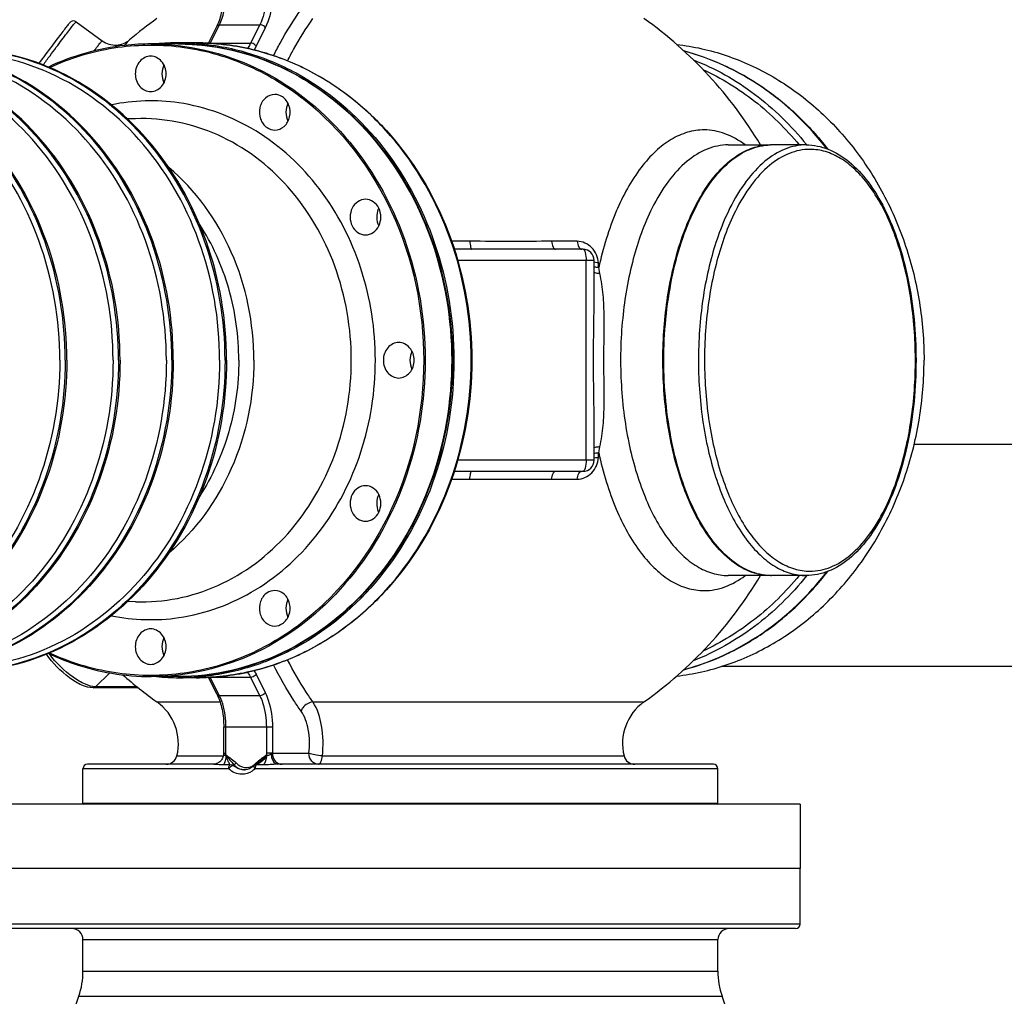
# Model space of a CAD drawing. Header units: metres. Extents: x 70279.8 to 70377.7, y 409251.8 to 409331.5.
# Tile 111 of 244: x 70311.403 to 70311.847, y 409314.823 to 409315.263. Entities that reach past the tile are written whole.
import ezdxf

# ---------------------------------------------------------------- set-up
doc = ezdxf.new("R2010")
doc.units = ezdxf.units.M
doc.layers.add('02___PRT_ALL_AXES', color=7, linetype='Continuous')
doc.layers.add('1_AXES', color=7, linetype='Continuous')

# ---------------------------------------------------------------- blocks, each defined once
blk = doc.blocks.new('PASS UNIT_20170322')
at = {"linetype": 'Continuous'}
for p, q in [((6104.5, 748.38), (6104.5, 1108.38)), ((6133.5, 748.38), (6133.5, 1108.38)), ((6485.99, 1074.44), (6477.41, 1062.74)), ((6134, 1071.38), (6149.5, 1071.38)), ((6134, 1071.38), (6134, 785.38)), ((6149.5, 1005.77), (6149.5, 1071.38)), ((6151.5, 1012.95), (6151.5, 1069.38)), ((6185.94, 1046.44), (6185.94, 1066.86)), ((6186.41, 1047.03), (6186.41, 1065.75)), ((6186.41, 1065.75), (6192.66, 1059.29)), ((6224.69, 1047.66), (6224.81, 1051.31)), ((6442.31, 1047.66), (6442.19, 1051.31)), ((6179.57, 1038.05), (6179.57, 1009.65)), ((6191, 1028.63), (6191, 1040.63)), ((6476, 1028.63), (6476, 1040.63)), ((6155.29, 1029.08), (6155.29, 1008.12)), ((6190.5, 1020.38), (6190.5, 1028.13)), ((6191, 1028.38), (6191, 1028.51)), ((6476, 1028.51), (6476, 1028.38)), ((6476.5, 1020.38), (6476.5, 1028.13)), ((6182.36, 1009.9), (6190.64, 1014.04)), ((6182.88, 1010.98), (6190.66, 1014.87)), ((6190.64, 995.86), (6190.64, 1014.04)), ((6476.34, 1014.87), (6484.12, 1010.98)), ((6476.36, 1014.04), (6484.64, 1009.9)), ((6476.36, 1014.04), (6476.36, 995.86)), ((6155.64, 1006.83), (6155.63, 1007.02)), ((6156.41, 1007.97), (6156.26, 1007.98)), ((6156.41, 1007.97), (6156.5, 1007.97)), ((6156.5, 1007.97), (6168.22, 1007.97)), ((6156.5, 1007.97), (6156.5, 1007.82)), ((6156.5, 1007.82), (6156.5, 1006.97)), ((6156.5, 1006.97), (6168.22, 1006.97)), ((6168.22, 986.05), (6168.22, 1007.97)), ((6182.36, 991.72), (6182.36, 1009.9)), ((6484.64, 1009.9), (6484.64, 991.72)), ((6149.5, 785.38), (6149.5, 993.82)), ((6151.37, 993.64), (6151.29, 993.79)), ((6151.57, 993.28), (6151.37, 993.64)), ((6190.64, 995.86), (6182.36, 991.72)), ((6484.64, 991.72), (6476.36, 995.86)), ((6192.06, 993.42), (6183.77, 989.28)), ((6483.23, 989.28), (6474.94, 993.42)), ((6155.63, 988.74), (6155.64, 988.93)), ((6168.22, 988.79), (6156.5, 988.79)), ((6156.5, 986.65), (6156.5, 988.79)), ((6156.5, 986.05), (6156.5, 986.65)), ((6168.22, 986.05), (6156.5, 986.05)), ((6156.5, 986.05), (6156.5, 969.6)), ((6151.5, 787.38), (6151.5, 983.8)), ((6179.57, 967.78), (6179.57, 818.71)), ((6155.29, 963.57), (6155.29, 827.68)), ((6279.92, 905.33), (6279.92, 897.1)), ((6387.08, 897.1), (6387.08, 905.33)), ((6283.5, 904.12), (6283.5, 896.27)), ((6288.5, 841.15), (6288.5, 902.59)), ((6378.5, 841.15), (6378.5, 902.59)), ((6383.5, 896.27), (6383.5, 904.12)), ((6279.92, 860.3), (6279.92, 848.75)), ((6283.5, 858.52), (6283.5, 846.15)), ((6383.5, 846.15), (6383.5, 858.52)), ((6387.08, 848.75), (6387.08, 860.3)), ((6288.5, 844.77), (6378.5, 844.77)), ((6288.5, 841.15), (6304.88, 841.15)), ((6291.74, 839.07), (6294.45, 838.54)), ((6362.12, 841.15), (6378.5, 841.15)), ((6372.55, 838.54), (6375.26, 839.07)), ((6134, 785.38), (6149.5, 785.38)), ((6195.5, 432.8), (6195.5, 783.93)), ((6236.5, 761.67), (6236.5, 780.72)), ((6430.5, 780.72), (6430.5, 761.67)), ((6236.5, 745.65), (6236.5, 761.24)), ((6430.5, 745.65), (6430.5, 761.24)), ((6133.5, 748.38), (6104.5, 748.38)), ((6236.49, 745.39), (6236.37, 745.49)), ((6430.63, 745.49), (6430.51, 745.39)), ((6295.5, 498.36), (6295.5, 696.99))]:
    blk.add_line(p, q, dxfattribs=at)
for points in [[(6151.59, 1012.01), (6151.53, 1012.41), (6151.5, 1012.8), (6151.5, 1012.95)], [(6156.26, 1007.98), (6155.85, 1008.01), (6155.44, 1008.08), (6155.03, 1008.19), (6154.64, 1008.33), (6154.26, 1008.5), (6153.89, 1008.7), (6153.55, 1008.93), (6153.22, 1009.19), (6152.92, 1009.48), (6152.64, 1009.79), (6152.38, 1010.12), (6152.16, 1010.47), (6151.97, 1010.84), (6151.81, 1011.22), (6151.68, 1011.62), (6151.59, 1012.01)], [(6150.95, 994.29), (6150.71, 994.54), (6150.35, 994.99), (6150.03, 995.45), (6149.75, 995.94), (6149.51, 996.43), (6149.32, 996.94), (6149.17, 997.47), (6149.07, 997.99), (6149.01, 998.53), (6149, 998.88)], [(6152.31, 992.2), (6152.27, 992.25), (6152.01, 992.59), (6151.78, 992.93), (6151.57, 993.28)]]:
    blk.add_lwpolyline(points, dxfattribs=at)
for centre, radius, start, end in [((6134, 1070.88), 0.5, 90, 165), ((6149.5, 1069.38), 2, 0, 90), ((6333.5, 928.38), 189, 138.5699, 144.5305), ((6333.5, 928.38), 189, 35.4695, 40.2297), ((6160.84, 1051.4), 23, 256.041, 324.5305), ((6298.06, 1028.12), 107.56, 174.5725, 179.997), ((6368.94, 1028.12), 107.56, 0.003, 5.4275), ((6156.5, 1033.93), 5, 180, 256.041), ((6297.87, 1028.13), 107.37, 180.0017, 184.1309), ((6369.04, 1028.63), 106.96, 356.5637, 359.9996), ((6369.13, 1028.13), 107.37, 355.8691, 359.9983), ((6181.86, 1031.61), 19.64, 296.5649, 296.7826), ((6485.14, 1031.61), 19.64, 243.2174, 243.4351), ((5622.59, 1000.81), 528.71, 0.4735, 0.7969), ((6156.5, 1015.05), 8.07, 263.7887, 270.0008), ((6155.39, 998.38), 6.39, 175.5232, 178.1867), ((6155.4, 998.38), 6.4, 174.8888, 175.5237), ((6149.49, 992.9), 2.01, 26.2265, 43.6259), ((6156.34, 998.19), 6.42, 214.9784, 215.817), ((6156.42, 998.25), 6.52, 215.8246, 219.6097), ((6156.51, 998.32), 6.63, 219.6041, 220.9509), ((6156.69, 998.48), 6.87, 220.9859, 228.4473), ((5542.83, 998.17), 608.47, 359.24799, 359.54333), ((6160.87, 997.19), 10.34, 201.9737, 210.2146), ((6156.5, 980.71), 8.07, 89.9992, 96.2113), ((6268.78, 930.62), 8.45, 113.6615, 116.8911), ((6269.27, 930.72), 8.34, 63.1623, 63.435), ((6397.73, 930.72), 8.34, 116.565, 116.8377), ((6398.22, 930.62), 8.45, 63.1089, 66.3385), ((6282.8, 858.5), 0.703, 0.0003, 1.6101), ((6384.2, 858.5), 0.703, 178.544, 179.9998), ((6288.5, 846.15), 5, 180, 270), ((6378.5, 846.15), 5, 270, 360), ((6331.37, 1457.45), 619.65, 266.14065, 266.33294), ((6335.63, 1457.45), 619.65, 273.66706, 273.85935), ((6156.5, 822.83), 5, 103.959, 180), ((6160.84, 805.36), 23, 35.4695, 103.959), ((6333.5, 928.38), 189, 215.4695, 239.1186), ((6333.5, 928.38), 189, 300.8814, 324.5305), ((6134, 785.88), 0.5, 195, 270), ((6149.5, 787.38), 2, 270, 0), ((6261.11, 761.67), 24.61, 180, 180.5079), ((6260.74, 761.24), 24.24, 178.9777, 179.4916), ((6260.73, 761.24), 24.23, 179.4916, 180), ((6405.89, 761.67), 24.61, 359.4921, 360), ((6406.26, 761.24), 24.24, 0.5084, 1.0223), ((6406.27, 761.24), 24.23, 0, 0.5084)]:
    blk.add_arc(centre, radius, start, end, dxfattribs=at)
for points, knots in [([(6333.5, 1081.84), (6315.23, 1081.84), (6279.03, 1088.02), (6232.54, 1114.94), (6201.11, 1155.99), (6194.24, 1189.29), (6194.74, 1205.26)], [0, 0, 0, 0, 0.266619, 0.52369, 0.766814, 1, 1, 1, 1]), ([(6333.5, 1081.84), (6351.77, 1081.84), (6387.97, 1088.02), (6434.46, 1114.94), (6465.89, 1155.99), (6472.76, 1189.29), (6472.26, 1205.26)], [0, 0, 0, 0, 0.266619, 0.52369, 0.766814, 1, 1, 1, 1]), ([(6333.5, 1078.7), (6315.31, 1078.7), (6279.26, 1084.76), (6232.73, 1111.15), (6200.74, 1151.5), (6193, 1184.45), (6193, 1200.38)], [0, 0, 0, 0, 0.266328, 0.5234, 0.766782, 1, 1, 1, 1]), ([(6333.5, 1079.39), (6315.38, 1079.39), (6279.45, 1085.4), (6233.02, 1111.62), (6201, 1151.71), (6193.11, 1184.51), (6193, 1200.38)], [0, 0, 0, 0, 0.266265, 0.523336, 0.766772, 1, 1, 1, 1]), ([(6333.5, 1078.7), (6351.69, 1078.7), (6387.74, 1084.76), (6434.27, 1111.15), (6466.26, 1151.5), (6474, 1184.45), (6474, 1200.38)], [0, 0, 0, 0, 0.266328, 0.5234, 0.766782, 1, 1, 1, 1]), ([(6333.5, 1079.39), (6351.62, 1079.39), (6387.55, 1085.4), (6433.98, 1111.62), (6466, 1151.71), (6473.89, 1184.51), (6474, 1200.38)], [0, 0, 0, 0, 0.266265, 0.523336, 0.766772, 1, 1, 1, 1]), ([(6333.5, 1057.84), (6315.23, 1057.84), (6279.03, 1064.02), (6232.54, 1090.94), (6201.11, 1131.99), (6194.24, 1165.29), (6194.74, 1181.26)], [0, 0, 0, 0, 0.266619, 0.52369, 0.766814, 1, 1, 1, 1]), ([(6333.5, 1057.84), (6351.77, 1057.84), (6387.97, 1064.02), (6434.46, 1090.94), (6465.89, 1131.99), (6472.76, 1165.29), (6472.26, 1181.26)], [0, 0, 0, 0, 0.266619, 0.52369, 0.766814, 1, 1, 1, 1]), ([(6333.5, 1054.7), (6315.31, 1054.7), (6279.26, 1060.76), (6232.73, 1087.15), (6200.74, 1127.5), (6193, 1160.45), (6193, 1176.38)], [0, 0, 0, 0, 0.266328, 0.5234, 0.766782, 1, 1, 1, 1]), ([(6333.5, 1055.39), (6315.38, 1055.39), (6279.45, 1061.4), (6233.02, 1087.62), (6201, 1127.71), (6193.11, 1160.51), (6193, 1176.38)], [0, 0, 0, 0, 0.266265, 0.523336, 0.766772, 1, 1, 1, 1]), ([(6333.5, 1054.7), (6351.69, 1054.7), (6387.74, 1060.76), (6434.27, 1087.15), (6466.26, 1127.5), (6474, 1160.45), (6474, 1176.38)], [0, 0, 0, 0, 0.266328, 0.5234, 0.766782, 1, 1, 1, 1]), ([(6333.5, 1055.39), (6351.62, 1055.39), (6387.55, 1061.4), (6433.98, 1087.62), (6466, 1127.71), (6473.89, 1160.51), (6474, 1176.38)], [0, 0, 0, 0, 0.266265, 0.523336, 0.766772, 1, 1, 1, 1]), ([(6333.5, 1033.84), (6315.23, 1033.84), (6279.03, 1040.02), (6232.54, 1066.94), (6201.11, 1107.99), (6194.24, 1141.29), (6194.74, 1157.26)], [0, 0, 0, 0, 0.266619, 0.52369, 0.766814, 1, 1, 1, 1]), ([(6333.5, 1033.84), (6351.77, 1033.84), (6387.97, 1040.02), (6434.46, 1066.94), (6465.89, 1107.99), (6472.76, 1141.29), (6472.26, 1157.26)], [0, 0, 0, 0, 0.266619, 0.52369, 0.766814, 1, 1, 1, 1]), ([(6333.5, 1030.7), (6315.31, 1030.7), (6279.26, 1036.76), (6232.73, 1063.15), (6200.74, 1103.5), (6193, 1136.45), (6193, 1152.38)], [0, 0, 0, 0, 0.266328, 0.5234, 0.766782, 1, 1, 1, 1]), ([(6333.5, 1031.39), (6315.38, 1031.39), (6279.45, 1037.4), (6233.02, 1063.62), (6201, 1103.71), (6193.11, 1136.51), (6193, 1152.38)], [0, 0, 0, 0, 0.266265, 0.523336, 0.766772, 1, 1, 1, 1]), ([(6333.5, 1030.7), (6351.69, 1030.7), (6387.74, 1036.76), (6434.27, 1063.15), (6466.26, 1103.5), (6474, 1136.45), (6474, 1152.38)], [0, 0, 0, 0, 0.266328, 0.5234, 0.766782, 1, 1, 1, 1]), ([(6333.5, 1031.39), (6351.62, 1031.39), (6387.55, 1037.4), (6433.98, 1063.62), (6466, 1103.71), (6473.89, 1136.51), (6474, 1152.38)], [0, 0, 0, 0, 0.266265, 0.523336, 0.766772, 1, 1, 1, 1]), ([(6333.5, 1009.84), (6315.23, 1009.84), (6279.03, 1016.02), (6232.54, 1042.94), (6201.11, 1083.99), (6194.24, 1117.29), (6194.74, 1133.26)], [0, 0, 0, 0, 0.266619, 0.52369, 0.766814, 1, 1, 1, 1]), ([(6333.5, 1009.84), (6351.77, 1009.84), (6387.97, 1016.02), (6434.46, 1042.94), (6465.89, 1083.99), (6472.76, 1117.29), (6472.26, 1133.26)], [0, 0, 0, 0, 0.266619, 0.52369, 0.766814, 1, 1, 1, 1]), ([(6333.5, 1006.7), (6315.31, 1006.7), (6279.26, 1012.76), (6232.73, 1039.15), (6200.74, 1079.5), (6193, 1112.45), (6193, 1128.38)], [0, 0, 0, 0, 0.266328, 0.5234, 0.766782, 1, 1, 1, 1]), ([(6333.5, 1007.39), (6315.38, 1007.39), (6279.45, 1013.4), (6233.02, 1039.62), (6201, 1079.71), (6193.11, 1112.51), (6193, 1128.38)], [0, 0, 0, 0, 0.266265, 0.523336, 0.766772, 1, 1, 1, 1]), ([(6333.5, 1006.7), (6351.69, 1006.7), (6387.74, 1012.76), (6434.27, 1039.15), (6466.26, 1079.5), (6474, 1112.45), (6474, 1128.38)], [0, 0, 0, 0, 0.266328, 0.5234, 0.766782, 1, 1, 1, 1]), ([(6333.5, 1007.39), (6351.62, 1007.39), (6387.55, 1013.4), (6433.98, 1039.62), (6466, 1079.71), (6473.89, 1112.51), (6474, 1128.38)], [0, 0, 0, 0, 0.266265, 0.523336, 0.766772, 1, 1, 1, 1]), ([(6485.99, 1074.44), (6486.25, 1074.79), (6486.51, 1075.61), (6486.19, 1076.64), (6485.51, 1077.38), (6484.51, 1078.18), (6482.98, 1079.4), (6480.84, 1081.05), (6478.12, 1083.12), (6473.54, 1086.57), (6469.86, 1089.32), (6467.27, 1091.24)], [0, 0, 0, 0, 0.049929, 0.090522, 0.11783, 0.163736, 0.237924, 0.341948, 0.473709, 0.630024, 1, 1, 1, 1]), ([(6185.94, 1066.86), (6185.94, 1068.58), (6187.12, 1072.42), (6191.79, 1079.92), (6197.01, 1085.01), (6201.05, 1087.85)], [0, 0, 0, 0, 0.194786, 0.440195, 1, 1, 1, 1]), ([(6201.41, 1086.95), (6199.7, 1083.3), (6193.73, 1068.56), (6191, 1052.5), (6191, 1040.63)], [0, 0, 0, 0, 0.253266, 1, 1, 1, 1]), ([(6476, 1040.63), (6476, 1044.59), (6475.13, 1060.48), (6470.65, 1076.13), (6465.59, 1086.95)], [0, 0, 0, 0, 0.24892, 1, 1, 1, 1]), ([(6466.55, 1089.32), (6467.94, 1088.29), (6470.58, 1086.32), (6474.36, 1083.5), (6477.71, 1080.98), (6480.55, 1078.81), (6482.58, 1077.26), (6483.89, 1076.23), (6484.65, 1075.63), (6485.21, 1075.16), (6485.67, 1074.8), (6485.84, 1074.6), (6486.02, 1074.47), (6485.99, 1074.44)], [0, 0, 0, 0, 0.21055, 0.404416, 0.576987, 0.724162, 0.842445, 0.889846, 0.92903, 0.959768, 0.981886, 0.995272, 1, 1, 1, 1]), ([(6186.41, 1065.75), (6186.41, 1067.31), (6187.56, 1070.95), (6192.08, 1078.36), (6197.22, 1083.51), (6201.22, 1086.5)], [0, 0, 0, 0, 0.180324, 0.425128, 1, 1, 1, 1]), ([(6333.5, 917.9), (6310.82, 917.9), (6266.01, 927.12), (6220.74, 961.33), (6199.02, 997.7), (6190.92, 1027.35), (6191.41, 1057.83), (6197.39, 1077.28), (6201.6, 1086.43)], [0, 0, 0, 0, 0.268031, 0.522537, 0.644345, 0.763151, 0.880944, 1, 1, 1, 1]), ([(6465.4, 1086.43), (6469.61, 1077.28), (6475.59, 1057.83), (6476.08, 1027.35), (6467.98, 997.7), (6446.26, 961.33), (6400.99, 927.12), (6356.18, 917.9), (6333.5, 917.9)], [0, 0, 0, 0, 0.119056, 0.236849, 0.355655, 0.477463, 0.731969, 1, 1, 1, 1]), ([(6472.85, 1066.44), (6473.52, 1065.93), (6474.66, 1065.04), (6475.99, 1064), (6476.74, 1063.38), (6477.13, 1063.06), (6477.28, 1062.89), (6477.43, 1062.77), (6477.41, 1062.74)], [0, 0, 0, 0, 0.429766, 0.743352, 0.854485, 0.934401, 0.982781, 1, 1, 1, 1]), ([(6477.41, 1062.74), (6476.08, 1060.93), (6474.7, 1056.39), (6476.45, 1052.04), (6477.79, 1050.45)], [0, 0, 0, 0, 0.518844, 1, 1, 1, 1]), ([(6475.32, 1052.51), (6475.89, 1052.06), (6476.71, 1051.37), (6477.57, 1050.71), (6477.79, 1050.45)], [0, 0, 0, 0, 0.680505, 1, 1, 1, 1]), ([(6212.5, 1040.88), (6212.5, 1042.69), (6210.48, 1046.57), (6204.5, 1048.46), (6198.52, 1046.57), (6196.5, 1042.69), (6196.5, 1040.88)], [0, 0, 0, 0, 0.237341, 0.5, 0.762659, 1, 1, 1, 1]), ([(6224.69, 1047.66), (6224.25, 1035.11), (6229.55, 1008.93), (6254.18, 976.6), (6290.69, 955.4), (6319.14, 950.53), (6333.5, 950.53)], [0, 0, 0, 0, 0.233184, 0.476273, 0.733343, 1, 1, 1, 1]), ([(6333.5, 950.53), (6347.86, 950.53), (6376.31, 955.4), (6412.82, 976.6), (6437.45, 1008.93), (6442.75, 1035.11), (6442.31, 1047.66)], [0, 0, 0, 0, 0.266657, 0.523727, 0.766816, 1, 1, 1, 1]), ([(6470.5, 1040.88), (6470.5, 1042.69), (6468.48, 1046.57), (6462.5, 1048.46), (6456.52, 1046.57), (6454.5, 1042.69), (6454.5, 1040.88)], [0, 0, 0, 0, 0.237341, 0.5, 0.762659, 1, 1, 1, 1]), ([(6333.5, 917.22), (6315.05, 917.22), (6278.49, 923.37), (6231.29, 950.13), (6198.85, 991.05), (6191, 1024.48), (6191, 1040.63)], [0, 0, 0, 0, 0.266328, 0.5234, 0.766783, 1, 1, 1, 1]), ([(6196.5, 1040.88), (6196.5, 1039.07), (6198.52, 1035.19), (6204.5, 1033.3), (6210.48, 1035.19), (6212.5, 1039.07), (6212.5, 1040.88)], [0, 0, 0, 0, 0.237341, 0.5, 0.762659, 1, 1, 1, 1]), ([(6476, 1040.63), (6476, 1024.48), (6468.15, 991.05), (6435.71, 950.13), (6388.51, 923.37), (6351.95, 917.22), (6333.5, 917.22)], [0, 0, 0, 0, 0.233217, 0.4766, 0.733672, 1, 1, 1, 1]), ([(6454.5, 1040.88), (6454.5, 1039.07), (6456.52, 1035.19), (6462.5, 1033.3), (6468.48, 1035.19), (6470.5, 1039.07), (6470.5, 1040.88)], [0, 0, 0, 0, 0.237341, 0.5, 0.762659, 1, 1, 1, 1]), ([(6333.5, 994.43), (6316.91, 994.43), (6284.13, 1000.95), (6256.8, 1020.65), (6246.64, 1032.76)], [0, 0, 0, 0, 0.512209, 1, 1, 1, 1]), ([(6333.5, 994.43), (6350.09, 994.43), (6382.87, 1000.95), (6410.2, 1020.65), (6420.36, 1032.76)], [0, 0, 0, 0, 0.512209, 1, 1, 1, 1]), ([(6191, 1028.63), (6191, 1012.46), (6198.85, 979.02), (6231.3, 938.08), (6278.5, 911.3), (6315.06, 905.15), (6333.5, 905.15)], [0, 0, 0, 0, 0.233355, 0.476783, 0.733794, 1, 1, 1, 1]), ([(6333.5, 905.22), (6315.05, 905.22), (6278.49, 911.37), (6231.29, 938.13), (6198.85, 979.05), (6191, 1012.48), (6191, 1028.63)], [0, 0, 0, 0, 0.266328, 0.5234, 0.766783, 1, 1, 1, 1]), ([(6333.5, 904.97), (6315.06, 904.97), (6278.51, 911.09), (6238.59, 933.78), (6214.47, 959.09), (6201.11, 980.6), (6192.86, 1003.99), (6191, 1020.3), (6191, 1028.38)], [0, 0, 0, 0, 0.265596, 0.521961, 0.645622, 0.765962, 0.883698, 1, 1, 1, 1]), ([(6217.55, 1028.25), (6219.32, 1016.07), (6228.38, 991.69), (6255.33, 962.71), (6291.88, 943.96), (6319.55, 939.68), (6333.5, 939.68)], [0, 0, 0, 0, 0.233733, 0.478269, 0.735172, 1, 1, 1, 1]), ([(6333.5, 905.15), (6351.94, 905.15), (6388.5, 911.3), (6435.7, 938.08), (6468.15, 979.02), (6476, 1012.46), (6476, 1028.63)], [0, 0, 0, 0, 0.266206, 0.523217, 0.766645, 1, 1, 1, 1]), ([(6476, 1028.38), (6476, 1020.3), (6474.14, 1003.99), (6465.89, 980.6), (6452.53, 959.1), (6428.42, 933.78), (6388.49, 911.09), (6351.95, 904.97), (6333.5, 904.97)], [0, 0, 0, 0, 0.116302, 0.234038, 0.354379, 0.478039, 0.734404, 1, 1, 1, 1]), ([(6333.5, 939.68), (6347.45, 939.68), (6375.12, 943.96), (6411.67, 962.71), (6438.62, 991.69), (6447.68, 1016.07), (6449.45, 1028.25)], [0, 0, 0, 0, 0.264828, 0.521731, 0.766267, 1, 1, 1, 1]), ([(6476.5, 1020.38), (6476.5, 1012.25), (6474.62, 995.82), (6466.33, 972.28), (6452.91, 950.64), (6428.71, 925.21), (6388.61, 902.42), (6333.5, 893.14), (6278.39, 902.42), (6238.29, 925.21), (6214.09, 950.64), (6200.67, 972.28), (6192.38, 995.82), (6190.5, 1012.25), (6190.5, 1020.38)], [0, 0, 0, 0, 0.058301, 0.117291, 0.177534, 0.239381, 0.367444, 0.5, 0.632556, 0.760619, 0.822466, 0.882709, 0.941699, 1, 1, 1, 1]), ([(6190.5, 1020.38), (6190.5, 1012.27), (6192.37, 995.91), (6200.65, 972.43), (6214.05, 950.85), (6238.25, 925.45), (6278.36, 902.68), (6333.5, 893.41), (6388.64, 902.68), (6428.75, 925.45), (6452.95, 950.85), (6466.35, 972.43), (6474.63, 995.91), (6476.5, 1012.27), (6476.5, 1020.38)], [0, 0, 0, 0, 0.058151, 0.117019, 0.177189, 0.239019, 0.367202, 0.5, 0.632798, 0.760981, 0.822811, 0.882981, 0.941849, 1, 1, 1, 1]), ([(6476.22, 1020.4), (6475.66, 1012.62), (6472.79, 997.01), (6460.37, 967.23), (6432.65, 934.81), (6386.54, 910), (6333.5, 901.38), (6280.46, 910), (6234.35, 934.81), (6206.63, 967.23), (6194.21, 997.01), (6191.34, 1012.62), (6190.78, 1020.4)], [0, 0, 0, 0, 0.058175, 0.117211, 0.239034, 0.367374, 0.5, 0.632626, 0.760966, 0.882789, 0.941825, 1, 1, 1, 1]), ([(6475.81, 1022.22), (6475.08, 1010.11), (6469.31, 985.61), (6455.92, 964.37), (6447.77, 954.9)], [0, 0, 0, 0, 0.492611, 1, 1, 1, 1]), ([(6333.5, 1001.22), (6322.63, 1001.22), (6301.04, 1004.19), (6281.1, 1013.1), (6272.2, 1018.87)], [0, 0, 0, 0, 0.506086, 1, 1, 1, 1]), ([(6333.5, 1001.22), (6344.37, 1001.22), (6365.96, 1004.19), (6385.9, 1013.1), (6394.8, 1018.87)], [0, 0, 0, 0, 0.506086, 1, 1, 1, 1]), ([(6151.25, 1008.16), (6151.25, 1008.54), (6151.25, 1009.93), (6151.38, 1011.32), (6151.46, 1012.32)], [0, 0, 0, 0, 0.274494, 1, 1, 1, 1]), ([(6155.63, 1007.02), (6154.78, 1006.99), (6153.24, 1007.12), (6151.76, 1007.72), (6151.25, 1008.16)], [0, 0, 0, 0, 0.556525, 1, 1, 1, 1]), ([(6151.28, 1005.18), (6151.84, 1005.41), (6153.19, 1006.2), (6154.71, 1006.64), (6155.64, 1006.83)], [0, 0, 0, 0, 0.391057, 1, 1, 1, 1]), ([(6155.63, 1006.83), (6154.84, 1006.34), (6153.39, 1005.29), (6152.11, 1004.03), (6151.42, 1003.52)], [0, 0, 0, 0, 0.520817, 1, 1, 1, 1]), ([(6155.63, 1007.02), (6155.55, 1007.17), (6155.41, 1007.42), (6155.6, 1008.05), (6156.14, 1007.98), (6156.43, 1007.98)], [0, 0, 0, 0, 0.284832, 0.493811, 1, 1, 1, 1]), ([(6182.88, 1010.98), (6180.78, 1009.94), (6175.92, 1008.44), (6170.89, 1007.97), (6168.22, 1007.97)], [0, 0, 0, 0, 0.466745, 1, 1, 1, 1]), ([(6168.22, 1006.97), (6169.52, 1006.97), (6174.34, 1007.21), (6179.2, 1008.32), (6182.36, 1009.9)], [0, 0, 0, 0, 0.269302, 1, 1, 1, 1]), ([(6182.88, 1010.98), (6182.62, 1010.85), (6182.39, 1010.43), (6182.36, 1010.02), (6182.36, 1009.9)], [0, 0, 0, 0, 0.70378, 1, 1, 1, 1]), ([(6484.12, 1010.98), (6486.22, 1009.94), (6491.08, 1008.44), (6496.11, 1007.97), (6498.78, 1007.97)], [0, 0, 0, 0, 0.466745, 1, 1, 1, 1]), ([(6484.12, 1010.98), (6484.38, 1010.85), (6484.61, 1010.43), (6484.64, 1010.02), (6484.64, 1009.9)], [0, 0, 0, 0, 0.70378, 1, 1, 1, 1]), ([(6484.64, 1009.9), (6485.62, 1009.41), (6490.12, 1007.61), (6495.04, 1006.97), (6498.78, 1006.97)], [0, 0, 0, 0, 0.225705, 1, 1, 1, 1]), ([(6147, 999.88), (6147, 1000.95), (6147.45, 1003.15), (6148.72, 1004.99), (6149.5, 1005.77)], [0, 0, 0, 0, 0.493337, 1, 1, 1, 1]), ([(6149, 998.88), (6149, 1000.16), (6149.58, 1001.94), (6150.71, 1003.25), (6151.02, 1003.57)], [0, 0, 0, 0, 0.741419, 1, 1, 1, 1]), ([(6151.42, 1003.52), (6151.08, 1003.22), (6149.87, 1001.96), (6149.14, 1000.23), (6149.03, 998.95)], [0, 0, 0, 0, 0.260444, 1, 1, 1, 1]), ([(6149.5, 1005.77), (6149.68, 1005.77), (6150.31, 1005.72), (6150.97, 1005.51), (6151.28, 1005.18)], [0, 0, 0, 0, 0.286618, 1, 1, 1, 1]), ([(6149.5, 1005.77), (6149.92, 1005.47), (6150.55, 1004.82), (6151.04, 1003.96), (6151.02, 1003.57)], [0, 0, 0, 0, 0.57038, 1, 1, 1, 1]), ([(6152.13, 1002.42), (6151.05, 1001.46), (6149.44, 998.74), (6150.28, 995.67), (6151.09, 994.51)], [0, 0, 0, 0, 0.505565, 1, 1, 1, 1]), ([(6151.42, 1003.52), (6151.42, 1003.44), (6151.55, 1003.01), (6151.86, 1002.65), (6152.13, 1002.42)], [0, 0, 0, 0, 0.182457, 1, 1, 1, 1]), ([(6149.5, 993.82), (6149.1, 994.24), (6147.73, 995.98), (6147, 998.24), (6147, 999.88)], [0, 0, 0, 0, 0.260593, 1, 1, 1, 1]), ([(6149.5, 993.82), (6149.77, 994.03), (6150.17, 994.31), (6150.82, 994.42), (6150.95, 994.29)], [0, 0, 0, 0, 0.647722, 1, 1, 1, 1]), ([(6151.28, 993.32), (6151.19, 993.41), (6150.65, 993.74), (6150, 993.82), (6149.5, 993.82)], [0, 0, 0, 0, 0.200064, 1, 1, 1, 1]), ([(6193.01, 997.29), (6192.83, 997.16), (6192.08, 996.63), (6191.27, 996.17), (6190.64, 995.86)], [0, 0, 0, 0, 0.238513, 1, 1, 1, 1]), ([(6192.06, 993.42), (6191.86, 993.52), (6191.09, 994.12), (6190.64, 995.12), (6190.64, 995.86)], [0, 0, 0, 0, 0.233343, 1, 1, 1, 1]), ([(6476.36, 995.86), (6476.14, 995.97), (6475.32, 996.39), (6474.54, 996.88), (6473.99, 997.29)], [0, 0, 0, 0, 0.261539, 1, 1, 1, 1]), ([(6474.94, 993.42), (6475.14, 993.52), (6475.91, 994.12), (6476.36, 995.12), (6476.36, 995.86)], [0, 0, 0, 0, 0.233343, 1, 1, 1, 1]), ([(6151.5, 983.8), (6151.5, 984.9), (6151.3, 987.02), (6151.24, 989.15), (6151.25, 990.19)], [0, 0, 0, 0, 0.515198, 1, 1, 1, 1]), ([(6155.63, 988.74), (6155.19, 988.76), (6153.66, 988.91), (6152.06, 989.43), (6151.25, 990.19)], [0, 0, 0, 0, 0.284623, 1, 1, 1, 1]), ([(6151.47, 993.1), (6151.49, 993.07), (6151.57, 993.05), (6151.65, 993.06), (6151.69, 993.08)], [0, 0, 0, 0, 0.428011, 1, 1, 1, 1]), ([(6155.64, 988.93), (6155.23, 989.01), (6153.68, 989.6), (6152.55, 990.94), (6151.94, 991.99)], [0, 0, 0, 0, 0.252236, 1, 1, 1, 1]), ([(6182.36, 991.72), (6181.38, 991.23), (6176.88, 989.42), (6171.96, 988.79), (6168.22, 988.79)], [0, 0, 0, 0, 0.225705, 1, 1, 1, 1]), ([(6183.77, 989.28), (6182.7, 988.74), (6177.74, 986.75), (6172.34, 986.05), (6168.22, 986.05)], [0, 0, 0, 0, 0.225704, 1, 1, 1, 1]), ([(6183.77, 989.28), (6183.57, 989.38), (6182.8, 989.98), (6182.36, 990.98), (6182.36, 991.72)], [0, 0, 0, 0, 0.233343, 1, 1, 1, 1]), ([(6228.71, 988.49), (6227.81, 989.83), (6224.9, 991.94), (6219.69, 992.19), (6215.12, 989.76), (6213.78, 986.53), (6213.78, 985.02)], [0, 0, 0, 0, 0.249429, 0.513486, 0.767288, 1, 1, 1, 1]), ([(6453.22, 985.02), (6453.22, 986.53), (6451.88, 989.76), (6447.31, 992.19), (6442.1, 991.94), (6439.19, 989.83), (6438.29, 988.49)], [0, 0, 0, 0, 0.232712, 0.486514, 0.750571, 1, 1, 1, 1]), ([(6483.23, 989.28), (6483.43, 989.38), (6484.2, 989.98), (6484.64, 990.98), (6484.64, 991.72)], [0, 0, 0, 0, 0.233343, 1, 1, 1, 1]), ([(6498.78, 986.05), (6497.35, 986.05), (6492.05, 986.32), (6486.7, 987.54), (6483.23, 989.28)], [0, 0, 0, 0, 0.269301, 1, 1, 1, 1]), ([(6498.78, 988.79), (6497.48, 988.79), (6492.66, 989.03), (6487.8, 990.14), (6484.64, 991.72)], [0, 0, 0, 0, 0.269302, 1, 1, 1, 1]), ([(6156.5, 986.65), (6155.86, 986.65), (6153.98, 986.51), (6151.5, 985.15), (6151.5, 983.8)], [0, 0, 0, 0, 0.321987, 1, 1, 1, 1]), ([(6156.5, 986.05), (6155.25, 986.05), (6152.74, 985.29), (6151.5, 982.85), (6151.5, 981.72)], [0, 0, 0, 0, 0.52456, 1, 1, 1, 1]), ([(6156.5, 986.65), (6156.5, 986.75), (6156.29, 986.88), (6155.98, 987.12), (6155.57, 987.5), (6155.4, 988.14), (6155.54, 988.56), (6155.63, 988.74)], [0, 0, 0, 0, 0.118283, 0.243534, 0.498078, 0.756104, 1, 1, 1, 1]), ([(6175.5, 973.16), (6177.08, 974.28), (6183.75, 978.8), (6190.78, 982.79), (6196.25, 985.55)], [0, 0, 0, 0, 0.239679, 1, 1, 1, 1]), ([(6214.85, 981.56), (6215.75, 980.21), (6218.67, 978.1), (6223.88, 977.85), (6228.44, 980.29), (6229.78, 983.51), (6229.78, 985.02)], [0, 0, 0, 0, 0.249429, 0.513486, 0.767288, 1, 1, 1, 1]), ([(6437.22, 985.02), (6437.22, 983.51), (6438.56, 980.29), (6443.12, 977.85), (6448.33, 978.1), (6451.25, 980.21), (6452.15, 981.56)], [0, 0, 0, 0, 0.232712, 0.486514, 0.750571, 1, 1, 1, 1]), ([(6470.75, 985.55), (6472.62, 984.6), (6479.76, 980.85), (6486.64, 976.61), (6491.5, 973.16)], [0, 0, 0, 0, 0.260399, 1, 1, 1, 1]), ([(6179.57, 967.78), (6181.02, 968.81), (6187.14, 972.98), (6193.58, 976.67), (6198.59, 979.24)], [0, 0, 0, 0, 0.240197, 1, 1, 1, 1]), ([(6468.41, 979.24), (6470.13, 978.36), (6476.66, 974.88), (6482.96, 970.96), (6487.43, 967.78)], [0, 0, 0, 0, 0.259875, 1, 1, 1, 1]), ([(6156.5, 969.6), (6160.01, 969.16), (6166.61, 969.32), (6173.05, 971.42), (6175.5, 973.16)], [0, 0, 0, 0, 0.540867, 1, 1, 1, 1]), ([(6179.57, 967.78), (6179.43, 969.53), (6178.06, 971.82), (6176.03, 972.97), (6175.5, 973.16)], [0, 0, 0, 0, 0.756511, 1, 1, 1, 1]), ([(6151.5, 965.27), (6151.5, 966.4), (6152.74, 968.83), (6155.25, 969.6), (6156.5, 969.6)], [0, 0, 0, 0, 0.47468, 1, 1, 1, 1]), ([(6155.29, 963.57), (6155.34, 964.72), (6155.61, 966.76), (6156.09, 968.79), (6156.5, 969.6)], [0, 0, 0, 0, 0.559215, 1, 1, 1, 1]), ([(6155.29, 963.57), (6159.78, 963.05), (6168.16, 963.25), (6176.4, 965.69), (6179.57, 967.78)], [0, 0, 0, 0, 0.542674, 1, 1, 1, 1]), ([(6151.5, 965.27), (6151.5, 964.77), (6153.06, 963.81), (6154.36, 963.65), (6155.29, 963.57)], [0, 0, 0, 0, 0.350384, 1, 1, 1, 1]), ([(6447.77, 954.9), (6434.25, 939.18), (6398.23, 913.66), (6355.25, 905.22), (6333.5, 905.22)], [0, 0, 0, 0, 0.488055, 1, 1, 1, 1]), ([(6273, 950.13), (6270.61, 951.32), (6265.92, 951.33), (6261.83, 947.88), (6261, 945.34), (6261, 944.13)], [0, 0, 0, 0, 0.516137, 0.766053, 1, 1, 1, 1]), ([(6277, 944.13), (6277, 945.34), (6276.19, 947.88), (6274.15, 949.55), (6273, 950.13)], [0, 0, 0, 0, 0.483501, 1, 1, 1, 1]), ([(6394, 950.13), (6392.85, 949.55), (6390.81, 947.88), (6390, 945.34), (6390, 944.13)], [0, 0, 0, 0, 0.516499, 1, 1, 1, 1]), ([(6406, 944.13), (6406, 945.34), (6405.17, 947.88), (6401.08, 951.33), (6396.39, 951.32), (6394, 950.13)], [0, 0, 0, 0, 0.233947, 0.483863, 1, 1, 1, 1]), ([(6261, 944.13), (6261, 942.92), (6261.81, 940.38), (6263.85, 938.71), (6265, 938.13)], [0, 0, 0, 0, 0.483501, 1, 1, 1, 1]), ([(6265, 938.13), (6267.39, 936.94), (6272.08, 936.93), (6276.17, 940.38), (6277, 942.92), (6277, 944.13)], [0, 0, 0, 0, 0.516137, 0.766053, 1, 1, 1, 1]), ([(6390, 944.13), (6390, 942.92), (6390.83, 940.38), (6394.92, 936.93), (6399.61, 936.94), (6402, 938.13)], [0, 0, 0, 0, 0.233947, 0.483863, 1, 1, 1, 1]), ([(6402, 938.13), (6403.15, 938.71), (6405.19, 940.38), (6406, 942.92), (6406, 944.13)], [0, 0, 0, 0, 0.516499, 1, 1, 1, 1]), ([(6333.5, 936.09), (6331.5, 936.09), (6327.49, 934.85), (6325.5, 930.97), (6325.5, 929.16)], [0, 0, 0, 0, 0.52532, 1, 1, 1, 1]), ([(6341.5, 929.16), (6341.5, 930.97), (6339.51, 934.85), (6335.5, 936.09), (6333.5, 936.09)], [0, 0, 0, 0, 0.47468, 1, 1, 1, 1]), ([(6325.5, 929.16), (6325.5, 927.35), (6327.49, 923.47), (6331.5, 922.23), (6333.5, 922.23)], [0, 0, 0, 0, 0.47468, 1, 1, 1, 1]), ([(6333.5, 922.23), (6335.5, 922.23), (6339.51, 923.47), (6341.5, 927.35), (6341.5, 929.16)], [0, 0, 0, 0, 0.52532, 1, 1, 1, 1]), ([(6279.92, 897.1), (6280.79, 897.06), (6281.96, 896.93), (6283.1, 896.65), (6283.5, 896.4), (6283.5, 896.27)], [0, 0, 0, 0, 0.693548, 0.900746, 1, 1, 1, 1]), ([(6279.92, 897.1), (6279.92, 890.87), (6280.02, 878.61), (6279.92, 866.34), (6279.92, 860.3)], [0, 0, 0, 0, 0.50771, 1, 1, 1, 1]), ([(6283.5, 896.27), (6283.5, 893.09), (6283.54, 880.51), (6283.5, 867.92), (6283.5, 858.52)], [0, 0, 0, 0, 0.252789, 1, 1, 1, 1]), ([(6383.5, 858.52), (6383.5, 861.63), (6383.46, 874.21), (6383.5, 886.8), (6383.5, 896.27)], [0, 0, 0, 0, 0.24703, 1, 1, 1, 1]), ([(6387.08, 897.1), (6386.21, 897.06), (6385.04, 896.93), (6383.9, 896.65), (6383.5, 896.4), (6383.5, 896.27)], [0, 0, 0, 0, 0.693547, 0.900746, 1, 1, 1, 1]), ([(6387.08, 860.3), (6387.08, 866.34), (6386.98, 878.61), (6387.08, 890.87), (6387.08, 897.1)], [0, 0, 0, 0, 0.49229, 1, 1, 1, 1]), ([(6279.92, 860.3), (6280.8, 860.2), (6282.09, 860.01), (6283.49, 859.02), (6283.5, 858.52)], [0, 0, 0, 0, 0.638852, 1, 1, 1, 1]), ([(6387.08, 860.3), (6386.2, 860.2), (6384.91, 860.01), (6383.51, 859.02), (6383.5, 858.52)], [0, 0, 0, 0, 0.639018, 1, 1, 1, 1]), ([(6279.92, 848.75), (6280.81, 848.64), (6282.2, 848.39), (6283.5, 847.2), (6283.5, 846.65)], [0, 0, 0, 0, 0.621451, 1, 1, 1, 1]), ([(6279.92, 848.75), (6279.92, 846.38), (6282.25, 841.43), (6287.16, 839.37), (6289.66, 839.21)], [0, 0, 0, 0, 0.48635, 1, 1, 1, 1]), ([(6377.34, 839.21), (6379.84, 839.38), (6384.75, 841.43), (6387.08, 846.38), (6387.08, 848.75)], [0, 0, 0, 0, 0.513653, 1, 1, 1, 1]), ([(6387.08, 848.75), (6386.19, 848.64), (6384.8, 848.39), (6383.5, 847.2), (6383.5, 846.65)], [0, 0, 0, 0, 0.621451, 1, 1, 1, 1]), ([(6288.5, 844.77), (6287.31, 844.77), (6285.69, 844.93), (6284.03, 845.44), (6283.5, 845.93), (6283.5, 846.15)], [0, 0, 0, 0, 0.661259, 0.879137, 1, 1, 1, 1]), ([(6383.5, 846.15), (6383.5, 845.93), (6382.97, 845.44), (6381.31, 844.93), (6379.69, 844.77), (6378.5, 844.77)], [0, 0, 0, 0, 0.120861, 0.338737, 1, 1, 1, 1]), ([(6291.73, 839.07), (6283.09, 837.17), (6267.27, 832.42), (6249.72, 822.99), (6239.36, 813.83), (6233.9, 806.77), (6230.51, 799.3), (6229.74, 794.09), (6229.74, 791.58)], [0, 0, 0, 0, 0.318412, 0.590951, 0.708245, 0.813591, 0.909463, 1, 1, 1, 1]), ([(6289.66, 839.21), (6289.65, 839.4), (6289.6, 840.05), (6289.5, 840.71), (6289.35, 841.15)], [0, 0, 0, 0, 0.294225, 1, 1, 1, 1]), ([(6291.74, 839.07), (6291.72, 839.28), (6291.67, 839.98), (6291.57, 840.69), (6291.4, 841.15)], [0, 0, 0, 0, 0.301749, 1, 1, 1, 1]), ([(6294.45, 838.54), (6294.44, 838.82), (6294.38, 839.7), (6294.27, 840.61), (6294.01, 841.15)], [0, 0, 0, 0, 0.315208, 1, 1, 1, 1]), ([(6294.45, 838.54), (6297.63, 837.92), (6304.04, 836.92), (6313.8, 836.52), (6323.62, 836.66), (6333.5, 836.78), (6343.38, 836.66), (6353.2, 836.52), (6362.96, 836.92), (6369.37, 837.92), (6372.55, 838.54)], [0, 0, 0, 0, 0.123976, 0.248109, 0.373599, 0.5, 0.626401, 0.751891, 0.876024, 1, 1, 1, 1]), ([(6304.88, 841.16), (6314.42, 841.15), (6333.5, 841.73), (6352.58, 841.15), (6362.12, 841.16)], [0, 0, 0, 0, 0.5, 1, 1, 1, 1]), ([(6372.55, 838.54), (6372.56, 838.82), (6372.62, 839.7), (6372.73, 840.61), (6372.99, 841.15)], [0, 0, 0, 0, 0.315208, 1, 1, 1, 1]), ([(6375.26, 839.07), (6375.28, 839.28), (6375.33, 839.98), (6375.43, 840.69), (6375.6, 841.15)], [0, 0, 0, 0, 0.301749, 1, 1, 1, 1]), ([(6437.26, 791.58), (6437.26, 794.09), (6436.49, 799.3), (6433.1, 806.77), (6427.64, 813.83), (6417.28, 822.99), (6399.73, 832.42), (6383.91, 837.17), (6375.27, 839.07)], [0, 0, 0, 0, 0.090537, 0.186409, 0.291755, 0.409049, 0.681588, 1, 1, 1, 1]), ([(6377.34, 839.21), (6377.35, 839.4), (6377.4, 840.05), (6377.5, 840.71), (6377.65, 841.15)], [0, 0, 0, 0, 0.294225, 1, 1, 1, 1]), ([(6430.5, 780.72), (6430.5, 783.93), (6429.08, 790.75), (6423.15, 800.04), (6413.91, 808.39), (6399.28, 817.07), (6378.48, 824.45), (6352.09, 829.01), (6324.17, 829.67), (6297, 826.38), (6272.83, 819.42), (6255.87, 810.57), (6245.84, 801.89), (6240.54, 795.19), (6237.26, 788.08), (6236.5, 783.12), (6236.5, 780.72)], [0, 0, 0, 0, 0.041124, 0.086504, 0.138845, 0.199081, 0.303068, 0.419173, 0.540451, 0.659119, 0.767811, 0.860911, 0.900921, 0.936778, 0.969325, 1, 1, 1, 1]), ([(6236.5, 761.67), (6236.5, 764.88), (6237.92, 771.7), (6243.85, 780.99), (6253.09, 789.34), (6267.72, 798.02), (6288.52, 805.4), (6314.91, 809.96), (6342.83, 810.63), (6370, 807.33), (6394.17, 800.37), (6411.13, 791.52), (6421.16, 782.84), (6426.46, 776.14), (6429.74, 769.04), (6430.5, 764.07), (6430.5, 761.67)], [0, 0, 0, 0, 0.041124, 0.086504, 0.138845, 0.199081, 0.303068, 0.419173, 0.540451, 0.659119, 0.767811, 0.860911, 0.900921, 0.936778, 0.969325, 1, 1, 1, 1]), ([(6236.5, 761.67), (6236.56, 764.87), (6238.09, 771.65), (6244.11, 780.85), (6253.39, 789.13), (6270.55, 799.19), (6297.71, 807.55), (6333.5, 810.9), (6369.29, 807.55), (6396.45, 799.19), (6413.61, 789.13), (6422.89, 780.85), (6428.91, 771.65), (6430.44, 764.87), (6430.5, 761.67)], [0, 0, 0, 0, 0.041172, 0.086712, 0.139224, 0.199583, 0.341101, 0.5, 0.658899, 0.800417, 0.860776, 0.913288, 0.958828, 1, 1, 1, 1]), ([(6194.19, 800.69), (6197.52, 788.21), (6208.96, 763.81), (6227.6, 744.5), (6238.24, 736.27)], [0, 0, 0, 0, 0.489866, 1, 1, 1, 1]), ([(6194.19, 800.68), (6197.52, 788.19), (6208.96, 763.76), (6227.62, 744.43), (6238.26, 736.2)], [0, 0, 0, 0, 0.489954, 1, 1, 1, 1]), ([(6428.74, 736.2), (6439.38, 744.43), (6458.04, 763.76), (6469.48, 788.19), (6472.81, 800.68)], [0, 0, 0, 0, 0.510046, 1, 1, 1, 1]), ([(6428.76, 736.27), (6439.4, 744.5), (6458.04, 763.81), (6469.48, 788.21), (6472.81, 800.69)], [0, 0, 0, 0, 0.510134, 1, 1, 1, 1]), ([(6236.37, 745.49), (6227.86, 752.31), (6212.66, 767.78), (6201.96, 786.7), (6198.11, 796.51)], [0, 0, 0, 0, 0.508494, 1, 1, 1, 1]), ([(6430.5, 745.65), (6430.5, 748.86), (6429.08, 755.68), (6423.15, 764.97), (6413.91, 773.32), (6399.28, 782), (6378.48, 789.38), (6352.09, 793.94), (6324.17, 794.6), (6297, 791.31), (6272.83, 784.35), (6255.87, 775.5), (6245.84, 766.82), (6240.54, 760.12), (6237.26, 753.02), (6236.5, 748.05), (6236.5, 745.65)], [0, 0, 0, 0, 0.041124, 0.086504, 0.138845, 0.199081, 0.303068, 0.419173, 0.540451, 0.659119, 0.767811, 0.860911, 0.900921, 0.936778, 0.969325, 1, 1, 1, 1]), ([(6468.89, 796.51), (6465.04, 786.7), (6454.34, 767.78), (6439.14, 752.31), (6430.63, 745.49)], [0, 0, 0, 0, 0.491506, 1, 1, 1, 1]), ([(6236.48, 748.77), (6229.24, 754.72), (6216.14, 767.98), (6206.34, 783.88), (6202.53, 792.14)], [0, 0, 0, 0, 0.507508, 1, 1, 1, 1]), ([(6229.74, 791.58), (6229.74, 788.41), (6231, 781.74), (6234.4, 775.92), (6236.48, 773.17)], [0, 0, 0, 0, 0.478555, 1, 1, 1, 1]), ([(6428.5, 743.92), (6428.5, 747.07), (6427.11, 753.74), (6421.3, 762.84), (6412.25, 771.02), (6397.92, 779.52), (6377.55, 786.74), (6351.7, 791.21), (6324.36, 791.86), (6297.76, 788.64), (6274.08, 781.82), (6257.47, 773.15), (6247.64, 764.65), (6242.46, 758.09), (6239.24, 751.13), (6238.5, 746.27), (6238.5, 743.92)], [0, 0, 0, 0, 0.041124, 0.086504, 0.138845, 0.199081, 0.303068, 0.419173, 0.540451, 0.659119, 0.767811, 0.860911, 0.900921, 0.936778, 0.969325, 1, 1, 1, 1]), ([(6464.47, 792.14), (6460.66, 783.88), (6450.86, 767.98), (6437.76, 754.72), (6430.52, 748.77)], [0, 0, 0, 0, 0.492492, 1, 1, 1, 1]), ([(6430.52, 773.17), (6432.6, 775.92), (6436, 781.74), (6437.26, 788.41), (6437.26, 791.58)], [0, 0, 0, 0, 0.521445, 1, 1, 1, 1]), ([(6430.5, 745.65), (6430.5, 742.27), (6429.04, 735.18), (6422.98, 725.57), (6413.62, 717.05), (6396.45, 706.82), (6369.28, 698.36), (6333.5, 694.98), (6297.72, 698.36), (6270.55, 706.82), (6253.38, 717.05), (6244.02, 725.57), (6237.96, 735.18), (6236.5, 742.27), (6236.5, 745.65)], [0, 0, 0, 0, 0.042967, 0.089565, 0.142372, 0.202492, 0.342734, 0.5, 0.657267, 0.797509, 0.857628, 0.910435, 0.957033, 1, 1, 1, 1]), ([(6238.5, 743.92), (6238.5, 740.77), (6239.89, 734.1), (6245.7, 724.99), (6254.75, 716.81), (6269.08, 708.31), (6289.45, 701.09), (6315.3, 696.62), (6342.64, 695.97), (6369.24, 699.2), (6392.92, 706.01), (6409.53, 714.68), (6419.36, 723.18), (6424.54, 729.75), (6427.76, 736.7), (6428.5, 741.57), (6428.5, 743.92)], [0, 0, 0, 0, 0.041124, 0.086504, 0.138845, 0.199081, 0.303068, 0.419173, 0.540451, 0.659119, 0.767811, 0.860911, 0.900921, 0.936778, 0.969325, 1, 1, 1, 1])]:
    blk.add_open_spline(points, degree=3, knots=knots, dxfattribs=at)
for points in [[(6185.94, 1066.86), (6185.94, 1066.46), (6186.13, 1066.04), (6186.41, 1065.75)], [(6218.44, 1058.57), (6216.41, 1048.66), (6216.1, 1038.26), (6217.55, 1028.25)], [(6449.45, 1028.25), (6450.9, 1038.26), (6450.59, 1048.66), (6448.56, 1058.57)], [(6208.53, 1034.91), (6206.13, 1036.13), (6202.87, 1036.13), (6200.47, 1034.91)], [(6466.53, 1034.91), (6464.13, 1036.13), (6460.87, 1036.13), (6458.47, 1034.91)], [(6151.46, 1012.32), (6151.48, 1012.53), (6151.5, 1012.74), (6151.5, 1012.95)], [(6190.68, 1014.44), (6190.65, 1014.31), (6190.64, 1014.18), (6190.64, 1014.04)], [(6476.32, 1014.44), (6476.35, 1014.31), (6476.36, 1014.18), (6476.36, 1014.04)], [(6155.64, 1006.83), (6154.37, 1005.44), (6153.54, 1003.66), (6152.13, 1002.42)], [(6151.28, 1005.18), (6151.41, 1004.65), (6151.31, 1004.03), (6151.02, 1003.57)], [(6151.02, 1003.57), (6151.15, 1003.54), (6151.29, 1003.52), (6151.42, 1003.52)], [(6151.28, 993.32), (6151.34, 993.47), (6151.36, 993.65), (6151.29, 993.79)], [(6193.7, 994.34), (6193.17, 994), (6192.62, 993.7), (6192.06, 993.42)], [(6474.94, 993.42), (6474.38, 993.7), (6473.83, 994), (6473.3, 994.34)], [(6151.69, 993.08), (6151.86, 993.13), (6152, 993.23), (6152.13, 993.34)], [(6152.13, 993.34), (6153.54, 992.1), (6154.36, 990.31), (6155.64, 988.93)], [(6152.31, 992.2), (6153.29, 990.99), (6154.31, 989.74), (6155.64, 988.93)], [(6213.78, 985.02), (6213.78, 983.81), (6214.18, 982.56), (6214.85, 981.56)], [(6229.78, 985.02), (6229.78, 986.23), (6229.38, 987.48), (6228.71, 988.49)], [(6438.29, 988.49), (6437.62, 987.48), (6437.22, 986.23), (6437.22, 985.02)], [(6452.15, 981.56), (6452.82, 982.56), (6453.22, 983.81), (6453.22, 985.02)], [(6225.83, 979.05), (6223.42, 980.27), (6220.15, 980.27), (6217.75, 979.05)], [(6449.25, 979.05), (6446.85, 980.27), (6443.58, 980.27), (6441.17, 979.05)], [(6273, 938.18), (6270.73, 939.31), (6267.71, 939.38), (6265.39, 938.36)], [(6401.61, 938.36), (6399.29, 939.38), (6396.27, 939.31), (6394, 938.18)], [(6333.5, 924.14), (6332.12, 924.14), (6330.7, 923.82), (6329.47, 923.2)], [(6337.53, 923.2), (6336.3, 923.82), (6334.88, 924.14), (6333.5, 924.14)]]:
    blk.add_open_spline(points, degree=3, dxfattribs=at)
at = {"layer": '02___PRT_ALL_AXES', "linetype": 'Continuous'}
for points, knots in [([(6191.22, 803.98), (6192.1, 796.41), (6195.51, 781.29), (6205.29, 759.97), (6219.38, 740.6), (6237.29, 723.82), (6258.41, 710.17), (6282.01, 700.1), (6307.32, 693.92), (6324.76, 692.54), (6333.5, 692.54)], [0, 0, 0, 0, 0.116002, 0.233867, 0.354467, 0.478264, 0.605274, 0.735099, 0.867, 1, 1, 1, 1]), ([(6475.78, 803.98), (6474.9, 796.41), (6471.49, 781.29), (6461.71, 759.97), (6447.62, 740.6), (6429.71, 723.82), (6408.59, 710.17), (6384.99, 700.1), (6359.68, 693.92), (6342.24, 692.54), (6333.5, 692.54)], [0, 0, 0, 0, 0.116002, 0.233867, 0.354467, 0.478264, 0.605274, 0.735099, 0.867, 1, 1, 1, 1]), ([(6194.09, 800.8), (6195.74, 794.54), (6200.2, 782.2), (6210.02, 764.95), (6222.77, 749.23), (6232.93, 740.12), (6238.36, 735.92)], [0, 0, 0, 0, 0.242908, 0.489945, 0.742143, 1, 1, 1, 1]), ([(6472.91, 800.8), (6471.26, 794.54), (6466.8, 782.2), (6456.98, 764.95), (6444.23, 749.23), (6434.07, 740.12), (6428.64, 735.92)], [0, 0, 0, 0, 0.242908, 0.489945, 0.742143, 1, 1, 1, 1])]:
    blk.add_open_spline(points, degree=3, knots=knots, dxfattribs=at)
at = {"layer": '1_AXES', "linetype": 'Continuous'}
for p, q in [((6077.5, 750.38), (6077.5, 1106.38)), ((6079.5, 748.38), (6079.5, 1108.38)), ((6030.43, 1078.95), (6046.98, 1073.27)), ((6046.98, 1073.27), (6046.98, 783.49)), ((6058.33, 1071.38), (6072.5, 1071.38)), ((6058.33, 1071.38), (6058.33, 785.38)), ((6072.5, 1071.38), (6072.5, 785.38)), ((6058.33, 785.38), (6072.5, 785.38)), ((6030.43, 777.81), (6046.98, 783.49)), ((6079.5, 748.38), (6104.5, 748.38))]:
    blk.add_line(p, q, dxfattribs=at)
for centre, radius, start, end in [((6072.5, 1076.38), 5, 270, 0), ((6058.33, 1106.38), 35, 251.0746, 270), ((6058.33, 750.38), 35, 90, 108.9254), ((6072.5, 780.38), 5, 0, 90), ((6079.5, 750.38), 2, 180, 270)]:
    blk.add_arc(centre, radius, start, end, dxfattribs=at)

msp = doc.modelspace()

# ---------------------------------------------------------------- block references
at = {"xscale": 0.001, "yscale": 0.001, "zscale": 0.001, "rotation": 90}
msp.add_blockref('PASS UNIT_20170322', (70312.50338, 409308.77649), dxfattribs=at)

doc.saveas('drawing.dxf')
